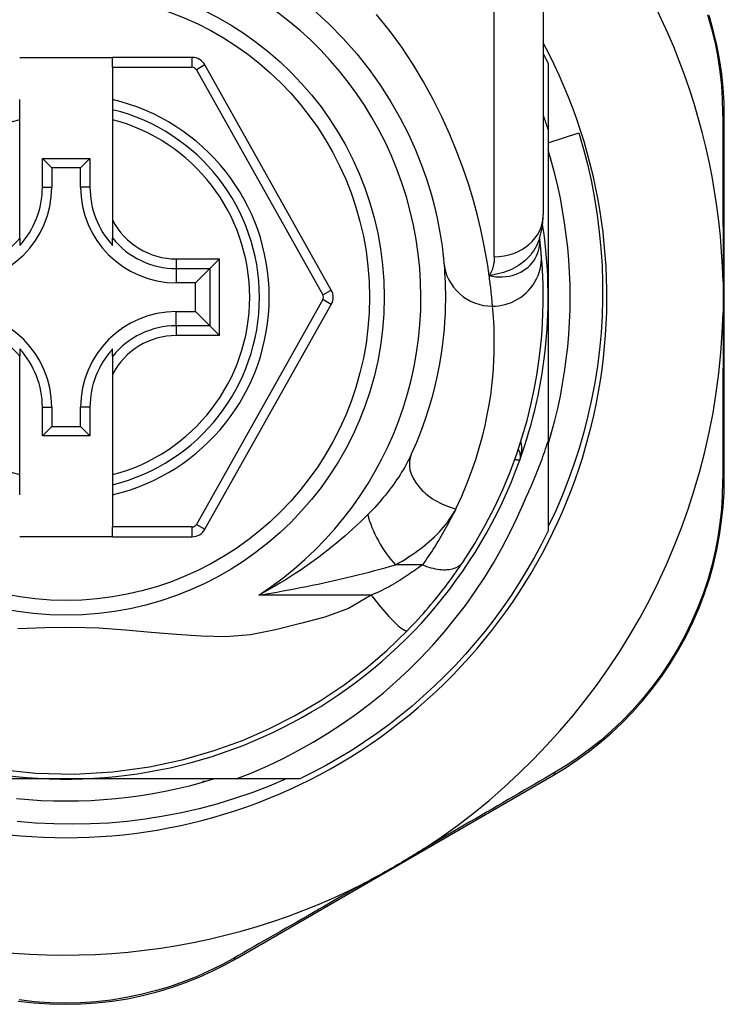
# Model space of a CAD drawing. Header units: inches. Extents: x 17 to 570, y 51 to 268.
# Tile 111 of 256: x 72.588 to 73.155, y 177.29 to 178.083. Entities that reach past the tile are written whole.
import ezdxf

# ---------------------------------------------------------------- set-up
doc = ezdxf.new("R2010")
doc.units = ezdxf.units.IN
doc.header["$MEASUREMENT"] = 0
doc.layers.add('Visible Edges(ANSI)', color=7, linetype='Continuous', lineweight=25)
doc.layers.add('Visible Tangent Edges(ANSI)', color=7, linetype='Continuous', lineweight=25)

msp = doc.modelspace()

# ---------------------------------------------------------------- linework, layer by layer
at = {"layer": 'Visible Edges(ANSI)'}
for p, q in [((73.00889, 178.16281), (73.00889, 177.92555)), ((72.58763, 178.05212), (72.66243, 178.05212)), ((72.72638, 178.05212), (72.66243, 178.05212)), ((72.66243, 178.04424), (72.66243, 178.05212)), ((72.66243, 178.04424), (72.66243, 178.01817)), ((72.83833, 177.8649), (72.73668, 178.04609)), ((73.01283, 178.0472), (73.01283, 177.99414)), ((72.58763, 178.01007), (72.58763, 178.01817)), ((72.66243, 178.01817), (72.66243, 178.01007)), ((72.58763, 178.00194), (72.58763, 178.01007)), ((72.66243, 178.01007), (72.66243, 178.00194)), ((73.15456, 177.71289), (73.15456, 178.00497)), ((72.58763, 177.92096), (72.58763, 178.00194)), ((72.66243, 178.00194), (72.66243, 177.92096)), ((73.01283, 177.99414), (73.01283, 177.85912)), ((73.01283, 177.98337), (73.03744, 177.99131)), ((72.60589, 177.9477), (72.60589, 177.97078)), ((72.60589, 177.97078), (72.61347, 177.9632)), ((72.60589, 177.97078), (72.64418, 177.97078)), ((72.64418, 177.97078), (72.6366, 177.9632)), ((72.64418, 177.97078), (72.64418, 177.9477)), ((73.0148, 177.97103), (73.0148, 177.96912)), ((73.0148, 177.96912), (73.01534, 177.96912)), ((72.61347, 177.9632), (72.61347, 177.9477)), ((72.6366, 177.9632), (72.61347, 177.9632)), ((72.6366, 177.9477), (72.6366, 177.9632)), ((72.58763, 177.90668), (72.58763, 177.92096)), ((72.66243, 177.92096), (72.66243, 177.90668)), ((72.58763, 177.90668), (72.58763, 177.90077)), ((72.66243, 177.90077), (72.66243, 177.90668)), ((73.00597, 177.90637), (73.00597, 177.90642)), ((72.74839, 177.88996), (72.74055, 177.88211)), ((72.74055, 177.88211), (72.72912, 177.87069)), ((72.72912, 177.87069), (72.71362, 177.87069)), ((72.72912, 177.84755), (72.72912, 177.87069)), ((73.01283, 177.85912), (73.01283, 177.7432)), ((72.71362, 177.84755), (72.72912, 177.84755)), ((72.74055, 177.83613), (72.72912, 177.84755)), ((72.73669, 177.67232), (72.83832, 177.85334)), ((72.74055, 177.83613), (72.74839, 177.82828)), ((72.58763, 177.81746), (72.58763, 177.81155)), ((72.66243, 177.81155), (72.66243, 177.81746)), ((72.58763, 177.79728), (72.58763, 177.81155)), ((72.66243, 177.81155), (72.66243, 177.79728)), ((72.58763, 177.7163), (72.58763, 177.79728)), ((72.66243, 177.79728), (72.66243, 177.7163)), ((72.60589, 177.74745), (72.60589, 177.77054)), ((72.61347, 177.77054), (72.61347, 177.75503)), ((72.6366, 177.75503), (72.6366, 177.77054)), ((72.64418, 177.77054), (72.64418, 177.74745)), ((72.60589, 177.74745), (72.61347, 177.75503)), ((72.61347, 177.75503), (72.6366, 177.75503)), ((72.64418, 177.74745), (72.6366, 177.75503)), ((72.64418, 177.74745), (72.60589, 177.74745)), ((73.01283, 177.7432), (73.01283, 177.67103)), ((73.01534, 177.74912), (73.0148, 177.74912)), ((73.0148, 177.74912), (73.0148, 177.74721)), ((72.58763, 177.70817), (72.58763, 177.7163)), ((72.66243, 177.7163), (72.66243, 177.70817)), ((72.58763, 177.70007), (72.58763, 177.70817)), ((72.66243, 177.70817), (72.66243, 177.70007)), ((72.66243, 177.70007), (72.66243, 177.67417)), ((72.66243, 177.66629), (72.66243, 177.67417)), ((72.66243, 177.66629), (72.58763, 177.66629)), ((72.66243, 177.66629), (72.72639, 177.66629)), ((72.76249, 177.327), (73.01706, 177.47439)), ((72.62503, 177.47132), (72.46912, 177.47132)), ((72.76174, 177.47132), (72.62503, 177.47132)), ((72.73694, 177.46935), (72.73503, 177.46935)), ((72.73503, 177.46935), (72.73503, 177.46881)), ((72.81312, 177.47132), (72.76174, 177.47132))]:
    msp.add_line(p, q, dxfattribs=at)
at = {"layer": 'Visible Edges(ANSI)', "flags": 128}
for points in [[(72.82412, 178.09032), (72.83641, 178.07913), (72.848, 178.06738), (72.85884, 178.05515), (72.86887, 178.04252), (72.87804, 178.02959), (72.88633, 178.01649), (72.89375, 178.00337), (72.90033, 177.99036), (72.90609, 177.97762), (72.91103, 177.96529), (72.91518, 177.9535), (72.91857, 177.94242), (72.92132, 177.93215), (72.92352, 177.92276), (72.92523, 177.91428), (72.92652, 177.90676), (72.92746, 177.90024), (72.92812, 177.89477), (72.92856, 177.89039), (72.92886, 177.88714)], [(73.15456, 178.00497), (73.15433, 178.0161), (73.15364, 178.02746), (73.15245, 178.039), (73.15074, 178.05066), (73.14851, 178.06239), (73.14573, 178.07415), (73.1424, 178.08591)], [(73.00889, 178.05511), (73.00906, 178.05479), (73.00923, 178.05446), (73.00939, 178.05413), (73.00956, 178.0538), (73.00972, 178.05347), (73.00989, 178.05314), (73.01006, 178.05281), (73.01022, 178.05249), (73.01039, 178.05216), (73.01055, 178.05183), (73.01072, 178.0515), (73.01088, 178.05117), (73.01104, 178.05084), (73.01121, 178.05051), (73.01137, 178.05018), (73.01153, 178.04985), (73.0117, 178.04952), (73.01186, 178.04919), (73.01202, 178.04886), (73.01218, 178.04853), (73.01234, 178.0482), (73.01251, 178.04787), (73.01267, 178.04753), (73.01283, 178.0472)], [(73.01283, 177.99414), (73.01267, 177.99463), (73.01251, 177.99511), (73.01235, 177.9956), (73.0122, 177.99608), (73.01204, 177.99657), (73.01188, 177.99705), (73.01172, 177.99754), (73.01155, 177.99802), (73.01139, 177.99851), (73.01123, 177.99899), (73.01107, 177.99947), (73.0109, 177.99996), (73.01074, 178.00044), (73.01057, 178.00092), (73.01041, 178.00141), (73.01024, 178.00189), (73.01008, 178.00237), (73.00991, 178.00286), (73.00974, 178.00334), (73.00957, 178.00382), (73.0094, 178.0043), (73.00923, 178.00478), (73.00906, 178.00527), (73.00889, 178.00575)], [(73.03744, 177.99131), (73.04124, 177.97825), (73.04463, 177.9651), (73.0476, 177.95187), (73.05016, 177.93856), (73.05229, 177.92518), (73.054, 177.91174), (73.0553, 177.89826), (73.05616, 177.88475), (73.05661, 177.8712), (73.05663, 177.85764), (73.05622, 177.84408), (73.05539, 177.83051), (73.05412, 177.81697), (73.05243, 177.80349), (73.05032, 177.79009), (73.0478, 177.77677), (73.04485, 177.76354), (73.0415, 177.75042), (73.03773, 177.73742), (73.03355, 177.72453), (73.02897, 177.71179), (73.02399, 177.69918), (73.01861, 177.68673), (73.01283, 177.67444)], [(73.01283, 177.74057), (73.01564, 177.75019), (73.01821, 177.75988), (73.02055, 177.76963), (73.02264, 177.77943), (73.02449, 177.78929), (73.02609, 177.79918), (73.02745, 177.80912), (73.02856, 177.81908), (73.02943, 177.82907), (73.03005, 177.83908), (73.03042, 177.84909), (73.03054, 177.85912), (73.03042, 177.86914), (73.03005, 177.87916), (73.02943, 177.88917), (73.02856, 177.89916), (73.02745, 177.90912), (73.02609, 177.91905), (73.02449, 177.92895), (73.02264, 177.9388), (73.02055, 177.94861), (73.01821, 177.95836), (73.01564, 177.96805), (73.01283, 177.97767)], [(73.00587, 177.90612), (73.00819, 177.91601), (73.00889, 177.92555)], [(73.00727, 177.89437), (73.00724, 177.89471), (73.0072, 177.89507), (73.00717, 177.89544), (73.00713, 177.89582), (73.00709, 177.89622), (73.00705, 177.89663), (73.00701, 177.89705), (73.00697, 177.89749), (73.00692, 177.89794), (73.00687, 177.89841), (73.00683, 177.89889), (73.00677, 177.89938), (73.00672, 177.89989), (73.00666, 177.90041), (73.00661, 177.90095), (73.00654, 177.90149), (73.00648, 177.90206), (73.00642, 177.90263), (73.00635, 177.90322), (73.00628, 177.90383), (73.00621, 177.90444), (73.00613, 177.90507), (73.00605, 177.90572), (73.00597, 177.90637)], [(72.94441, 177.64618), (72.95379, 177.66096), (72.96225, 177.67573), (72.96983, 177.69042), (72.97656, 177.70493), (72.98248, 177.71919), (72.98762, 177.73311), (72.99205, 177.74667), (72.99582, 177.75982), (72.99899, 177.77251), (73.00161, 177.78472), (73.00374, 177.79642), (73.00541, 177.80758), (73.0067, 177.81818), (73.00764, 177.8282), (73.00829, 177.83763), (73.00868, 177.84646), (73.00887, 177.85468), (73.00888, 177.86227), (73.00876, 177.86923), (73.00854, 177.87556), (73.00825, 177.88124), (73.00793, 177.88628), (73.00759, 177.89065), (73.00727, 177.89437)], [(72.92886, 177.88714), (72.92908, 177.88468), (72.9293, 177.88184), (72.92953, 177.87862), (72.92974, 177.87503), (72.92992, 177.87105), (72.93006, 177.86671), (72.93014, 177.862), (72.93014, 177.85694), (72.93006, 177.85152), (72.92987, 177.84576), (72.92954, 177.83966), (72.92906, 177.83322), (72.92841, 177.82645), (72.92755, 177.81935), (72.92648, 177.81192), (72.92516, 177.80416), (72.92357, 177.79608), (72.92167, 177.78771), (72.91946, 177.77906), (72.91689, 177.77017), (72.91396, 177.76106), (72.91063, 177.75175), (72.90689, 177.74227), (72.90271, 177.73265)], [(73.15356, 177.87144), (73.15359, 177.87041), (73.15361, 177.86938), (73.15362, 177.86835), (73.15364, 177.86732), (73.15366, 177.86629), (73.15367, 177.86526), (73.15368, 177.86423), (73.15369, 177.86321), (73.15369, 177.86218), (73.1537, 177.86116), (73.1537, 177.86013), (73.1537, 177.85911), (73.1537, 177.85809), (73.1537, 177.85706), (73.15369, 177.85604), (73.15369, 177.85501), (73.15368, 177.85399), (73.15367, 177.85296), (73.15366, 177.85194), (73.15364, 177.85091), (73.15362, 177.84988), (73.15361, 177.84885), (73.15359, 177.84783), (73.15356, 177.8468)], [(72.99369, 177.69498), (72.99461, 177.69694), (72.99552, 177.69891), (72.99642, 177.70087), (72.99731, 177.70285), (72.99819, 177.70483), (72.99905, 177.70681), (72.99991, 177.70879), (73.00076, 177.71078), (73.00159, 177.71278), (73.00242, 177.71478), (73.00323, 177.71678), (73.00404, 177.71879), (73.00483, 177.7208), (73.00561, 177.72282), (73.00638, 177.72484), (73.00714, 177.72686), (73.00789, 177.72889), (73.00863, 177.73092), (73.00935, 177.73296), (73.01007, 177.735), (73.01078, 177.73704), (73.01147, 177.73909), (73.01216, 177.74114), (73.01283, 177.7432)], [(73.01706, 177.47439), (73.02654, 177.48014), (73.03598, 177.4864), (73.04533, 177.49317), (73.05453, 177.50046), (73.06354, 177.50823), (73.0723, 177.51649), (73.08079, 177.52522), (73.08896, 177.53442), (73.09678, 177.54407), (73.10419, 177.55413), (73.11118, 177.56457), (73.11771, 177.57533), (73.12376, 177.58638), (73.12929, 177.59765), (73.13427, 177.60911), (73.13868, 177.62071), (73.14252, 177.63238), (73.14581, 177.64409), (73.14854, 177.6558), (73.15075, 177.66747), (73.15244, 177.67905), (73.15363, 177.6905), (73.15433, 177.7018), (73.15456, 177.71289)], [(72.76174, 177.47132), (72.77453, 177.47641), (72.78715, 177.48193), (72.79958, 177.48787), (72.81182, 177.49422), (72.82384, 177.50099), (72.83565, 177.50818), (72.84721, 177.51576), (72.8585, 177.52372), (72.86951, 177.53206), (72.88022, 177.54075), (72.89063, 177.5498), (72.90073, 177.5592), (72.91051, 177.56894), (72.91996, 177.57901), (72.92907, 177.58941), (72.93782, 177.60011), (72.9462, 177.61109), (72.95419, 177.62235), (72.96179, 177.63386), (72.96899, 177.64563), (72.97579, 177.65763), (72.98217, 177.66987), (72.98814, 177.68232), (72.99369, 177.69498)], [(73.01283, 177.67103), (73.00745, 177.66032), (73.00177, 177.64976), (72.9958, 177.63936), (72.98954, 177.62914), (72.98301, 177.61909), (72.97619, 177.60922), (72.96911, 177.59955), (72.96175, 177.59008), (72.95414, 177.58082), (72.94627, 177.57177), (72.93815, 177.56295), (72.9298, 177.55436), (72.9212, 177.546), (72.91238, 177.53788), (72.90333, 177.53001), (72.89407, 177.5224), (72.8846, 177.51505), (72.87493, 177.50796), (72.86507, 177.50114), (72.85502, 177.49461), (72.84479, 177.48835), (72.83439, 177.48238), (72.82383, 177.4767), (72.81312, 177.47132)], [(72.89967, 177.59094), (72.90182, 177.59316), (72.90396, 177.5954), (72.90609, 177.59768), (72.90821, 177.59997), (72.91032, 177.60229), (72.9124, 177.60463), (72.91447, 177.60698), (72.91651, 177.60934), (72.91851, 177.6117), (72.92049, 177.61406), (72.92243, 177.61642), (72.92434, 177.61878), (72.92621, 177.62113), (72.92805, 177.62348), (72.92985, 177.62581), (72.93162, 177.62814), (72.93335, 177.63046), (72.93505, 177.63276), (72.93671, 177.63505), (72.93833, 177.63733), (72.93991, 177.63958), (72.94146, 177.64181), (72.94296, 177.64401), (72.94441, 177.64618)], [(72.56968, 177.47927), (72.60026, 177.47606), (72.63141, 177.47532), (72.66249, 177.47711), (72.69219, 177.48118), (72.7194, 177.48704), (72.7442, 177.49423), (72.76693, 177.50244), (72.78821, 177.51167), (72.80879, 177.5221), (72.82936, 177.53416), (72.8488, 177.54722), (72.86635, 177.56055), (72.88297, 177.57483), (72.89967, 177.59094)], [(72.58499, 177.45559), (72.59498, 177.45472), (72.60499, 177.4541), (72.61501, 177.45373), (72.62503, 177.45361), (72.63506, 177.45373), (72.64508, 177.4541), (72.65508, 177.45472), (72.66507, 177.45559), (72.67503, 177.4567), (72.68497, 177.45806), (72.69486, 177.45966), (72.70472, 177.46151), (72.71452, 177.4636), (72.72427, 177.46594), (72.73396, 177.46851), (72.74358, 177.47132)], [(72.80195, 177.47132), (72.78835, 177.46558), (72.77454, 177.4603), (72.76054, 177.4555), (72.74638, 177.45119), (72.7321, 177.44738), (72.71771, 177.44408), (72.70323, 177.44127), (72.68867, 177.43897), (72.67403, 177.43718), (72.65935, 177.4359), (72.64462, 177.43512), (72.62986, 177.43486), (72.61509, 177.43511), (72.60032, 177.43588), (72.58557, 177.43717)], [(72.91314, 177.41538), (72.91121, 177.41413), (72.90926, 177.41289), (72.9073, 177.41167), (72.90535, 177.41046), (72.90336, 177.40924), (72.90136, 177.40803), (72.89936, 177.40682), (72.89736, 177.40563), (72.89537, 177.40445), (72.89341, 177.40329), (72.89144, 177.40215), (72.88948, 177.401), (72.88751, 177.39987), (72.88554, 177.39874), (72.88356, 177.39761), (72.88157, 177.39648), (72.87958, 177.39537), (72.87758, 177.39425), (72.87553, 177.39312), (72.87346, 177.39199), (72.87138, 177.39087), (72.86929, 177.38975), (72.86721, 177.38866), (72.86514, 177.38759)], [(72.58652, 177.29254), (72.59901, 177.29112), (72.61161, 177.29026), (72.62426, 177.28996), (72.63691, 177.29023), (72.64951, 177.29107), (72.662, 177.29248), (72.67432, 177.29446), (72.68642, 177.29699), (72.69827, 177.30002), (72.70983, 177.30352), (72.72109, 177.30747), (72.73201, 177.31182), (72.74257, 177.31655), (72.75274, 177.32162), (72.76249, 177.327)]]:
    msp.add_lwpolyline(points, dxfattribs=at)
at = {"layer": 'Visible Edges(ANSI)'}
msp.add_circle((72.62503, 177.85912), 0.25591, dxfattribs=at)
for centre, radius, start, end in [((72.62418, 177.85912), 0.52953, 1.33308, 43.40464), ((72.62503, 177.85912), 0.43504, 151.92751, 28.07249), ((72.72638, 178.04031), 0.01181, 29.29123, 90), ((72.62503, 177.85912), 0.15551, 283.91643, 76.08357), ((72.53645, 177.9477), 0.07702, 270, 0), ((72.53645, 177.9477), 0.06944, 317.48259, 0), ((72.71362, 177.9477), 0.07702, 180, 270), ((72.71362, 177.9477), 0.06944, 180, 222.51741), ((72.62503, 177.85912), 0.3878, 171.33391, 340.21195), ((72.62503, 177.85912), 0.3878, 340.21195, 8.66609), ((72.82802, 177.85912), 0.01181, 330.68681, 29.29123), ((72.53645, 177.77054), 0.07702, 0, 90), ((72.71362, 177.77054), 0.07702, 90, 180), ((72.62418, 177.85912), 0.52953, 303.07249, 358.66692), ((72.53645, 177.77054), 0.06944, 0, 42.51741), ((72.71362, 177.77054), 0.06944, 137.48259, 180), ((72.98067, 177.73117), 0.00984, 340.21195, 33.93658), ((72.72639, 177.6781), 0.01181, 270, 330.68681), ((72.62418, 177.85912), 0.52953, 251.08535, 297.06854)]:
    msp.add_arc(centre, radius, start, end, dxfattribs=at)
at = {"layer": 'Visible Tangent Edges(ANSI)'}
for p, q in [((72.96952, 177.89166), (72.96952, 178.16281)), ((72.72638, 178.04424), (72.72638, 178.05212)), ((72.66243, 178.04424), (72.72638, 178.04424)), ((72.73668, 178.04609), (72.72982, 178.04223)), ((72.72982, 178.04223), (72.83146, 177.86105)), ((72.60589, 177.9477), (72.61347, 177.9477)), ((72.64418, 177.9477), (72.6366, 177.9477)), ((72.71362, 177.88996), (72.74839, 177.88996)), ((72.71362, 177.88996), (72.71362, 177.88211)), ((72.74839, 177.82828), (72.74839, 177.88996)), ((72.71362, 177.88211), (72.74055, 177.88211)), ((72.71362, 177.88211), (72.71362, 177.87069)), ((72.74055, 177.88211), (72.74055, 177.83613)), ((72.83146, 177.86105), (72.83833, 177.8649)), ((72.83146, 177.85719), (72.72982, 177.67618)), ((72.83832, 177.85334), (72.83146, 177.85719)), ((72.71362, 177.83613), (72.71362, 177.84755)), ((72.71362, 177.83613), (72.71362, 177.82828)), ((72.74055, 177.83613), (72.71362, 177.83613)), ((72.74839, 177.82828), (72.71362, 177.82828)), ((72.60589, 177.77054), (72.61347, 177.77054)), ((72.64418, 177.77054), (72.6366, 177.77054)), ((72.72639, 177.67417), (72.66243, 177.67417)), ((72.72639, 177.66629), (72.72639, 177.67417)), ((72.72982, 177.67618), (72.73669, 177.67232)), ((72.91166, 177.64372), (72.88999, 177.64372)), ((72.87051, 177.61941), (72.77999, 177.61941))]:
    msp.add_line(p, q, dxfattribs=at)
at = {"layer": 'Visible Tangent Edges(ANSI)', "flags": 128}
for points in [[(72.96538, 177.87659), (72.96422, 177.88456), (72.96275, 177.89342), (72.96093, 177.90314), (72.9587, 177.91366), (72.956, 177.92494), (72.95278, 177.93693), (72.94896, 177.94956), (72.94451, 177.9627), (72.93943, 177.97626), (72.93371, 177.99013), (72.92733, 178.00419), (72.92028, 178.01835), (72.91255, 178.03248), (72.90413, 178.04649), (72.89502, 178.06026), (72.88524, 178.07372), (72.87485, 178.08679)], [(73.14109, 178.0866), (73.14437, 178.07509), (73.14712, 178.06358), (73.14934, 178.0521), (73.15104, 178.0407), (73.15224, 178.02941), (73.15297, 178.01829), (73.15323, 178.0074)], [(73.15323, 178.0074), (73.15325, 178.00217), (73.15328, 177.99689), (73.1533, 177.99157), (73.15332, 177.98621), (73.15334, 177.98081), (73.15336, 177.97537), (73.15337, 177.96988), (73.15339, 177.96436), (73.15341, 177.9588), (73.15343, 177.9532), (73.15344, 177.94756), (73.15346, 177.94188), (73.15347, 177.93618), (73.15348, 177.93043), (73.1535, 177.92466), (73.15351, 177.91885), (73.15352, 177.91301), (73.15353, 177.90713), (73.15354, 177.90123), (73.15354, 177.8953), (73.15355, 177.88936), (73.15356, 177.8834), (73.15356, 177.87742), (73.15356, 177.87144)], [(73.00587, 177.90613), (73.00518, 177.90418), (73.00437, 177.90226), (73.00346, 177.90038), (73.00244, 177.89854), (73.00132, 177.89676), (73.0001, 177.89503), (72.99878, 177.89335), (72.99737, 177.89175), (72.99587, 177.89021), (72.99429, 177.88873), (72.99262, 177.88733), (72.99088, 177.88601), (72.98906, 177.88476), (72.98717, 177.8836), (72.98522, 177.88253), (72.98322, 177.88155), (72.98116, 177.88065), (72.97905, 177.87983), (72.97689, 177.8791), (72.97468, 177.87845), (72.97242, 177.87787), (72.97011, 177.87737), (72.96777, 177.87694), (72.96538, 177.87659)], [(72.96538, 177.87659), (72.96812, 177.87601), (72.97084, 177.87564), (72.97354, 177.87547), (72.9762, 177.8755), (72.97881, 177.87571), (72.98136, 177.8761), (72.98384, 177.87667), (72.98624, 177.87741), (72.98855, 177.87831), (72.99075, 177.87937), (72.99284, 177.88057), (72.9948, 177.88192), (72.99663, 177.88338), (72.99831, 177.88497), (72.99985, 177.88667), (73.00124, 177.88847), (73.00246, 177.89036), (73.00351, 177.89232), (73.00438, 177.89435), (73.00508, 177.89643), (73.0056, 177.89856), (73.00594, 177.90073), (73.0061, 177.90291), (73.00607, 177.9051)], [(73.00607, 177.9051), (73.00606, 177.90517), (73.00606, 177.90524), (73.00606, 177.90531), (73.00605, 177.90538), (73.00605, 177.90545), (73.00604, 177.90551), (73.00604, 177.90558), (73.00604, 177.90564), (73.00603, 177.9057), (73.00603, 177.90575), (73.00602, 177.90581), (73.00602, 177.90586), (73.00602, 177.90591), (73.00601, 177.90596), (73.00601, 177.90601), (73.006, 177.90606), (73.006, 177.9061), (73.006, 177.90615), (73.00599, 177.90619), (73.00599, 177.90623), (73.00598, 177.90627), (73.00598, 177.9063), (73.00598, 177.90634), (73.00597, 177.90637)], [(72.96806, 177.85189), (72.97052, 177.85197), (72.97303, 177.85221), (72.97557, 177.85262), (72.97814, 177.85321), (72.98071, 177.85398), (72.98327, 177.85495), (72.9858, 177.8561), (72.98827, 177.85745), (72.99065, 177.85898), (72.99294, 177.86069), (72.99511, 177.86258), (72.99714, 177.86462), (72.99901, 177.8668), (73.0007, 177.86911), (73.00222, 177.87151), (73.00354, 177.874), (73.00467, 177.87655), (73.0056, 177.87914), (73.00634, 177.88175), (73.00688, 177.88435), (73.00723, 177.88693), (73.00741, 177.88947), (73.00741, 177.89195), (73.00727, 177.89437)], [(72.96952, 177.89166), (72.96951, 177.89096), (72.96949, 177.89028), (72.96946, 177.88959), (72.96941, 177.88892), (72.96935, 177.88824), (72.96927, 177.88757), (72.96918, 177.88691), (72.96908, 177.88625), (72.96896, 177.8856), (72.96883, 177.88495), (72.96868, 177.88431), (72.96851, 177.88368), (72.96834, 177.88305), (72.96814, 177.88243), (72.96793, 177.88181), (72.96771, 177.8812), (72.96747, 177.8806), (72.96722, 177.88001), (72.96695, 177.87942), (72.96667, 177.87884), (72.96637, 177.87826), (72.96605, 177.8777), (72.96573, 177.87714), (72.96538, 177.87659)], [(72.96806, 177.85189), (72.96802, 177.85248), (72.96797, 177.8531), (72.96791, 177.85377), (72.96785, 177.85447), (72.96779, 177.85521), (72.96772, 177.856), (72.96765, 177.85682), (72.96757, 177.85768), (72.96748, 177.85858), (72.96739, 177.85951), (72.9673, 177.86049), (72.96719, 177.8615), (72.96708, 177.86255), (72.96697, 177.86364), (72.96685, 177.86477), (72.96671, 177.86594), (72.96658, 177.86714), (72.96643, 177.86838), (72.96628, 177.86965), (72.96612, 177.87097), (72.96595, 177.87232), (72.96577, 177.8737), (72.96558, 177.87513), (72.96538, 177.87659)], [(72.93854, 177.68887), (72.94326, 177.69902), (72.94749, 177.70902), (72.95124, 177.71884), (72.95455, 177.72846), (72.95745, 177.73784), (72.95995, 177.74697), (72.96209, 177.7558), (72.96389, 177.76433), (72.96537, 177.77252), (72.96659, 177.78036), (72.96755, 177.78785), (72.96829, 177.795), (72.96883, 177.80179), (72.9692, 177.80823), (72.96942, 177.8143), (72.96951, 177.82002), (72.96951, 177.82537), (72.96942, 177.83033), (72.96926, 177.83492), (72.96905, 177.83911), (72.96882, 177.8429), (72.96856, 177.8463), (72.96831, 177.8493), (72.96806, 177.85189)], [(73.15356, 177.8468), (73.15356, 177.84081), (73.15356, 177.83482), (73.15355, 177.82885), (73.15354, 177.8229), (73.15354, 177.81696), (73.15353, 177.81105), (73.15352, 177.80517), (73.15351, 177.79932), (73.1535, 177.7935), (73.15348, 177.78771), (73.15347, 177.78194), (73.15346, 177.77622), (73.15344, 177.77052), (73.15343, 177.76486), (73.15341, 177.75923), (73.15339, 177.75365), (73.15337, 177.7481), (73.15335, 177.74258), (73.15334, 177.73712), (73.15332, 177.73169), (73.15329, 177.72631), (73.15327, 177.72098), (73.15325, 177.71569), (73.15323, 177.71045)], [(72.98993, 177.72783), (72.99014, 177.72844), (72.99034, 177.72906), (72.99052, 177.72968), (72.9907, 177.7303), (72.99085, 177.73093), (72.991, 177.73156), (72.99113, 177.73219), (72.99124, 177.73283), (72.99134, 177.73346), (72.99143, 177.7341), (72.9915, 177.73474), (72.99155, 177.73538), (72.99159, 177.73602), (72.99161, 177.73666), (72.99162, 177.73729), (72.99161, 177.73793), (72.99158, 177.73856), (72.99154, 177.7392), (72.99147, 177.73983), (72.99139, 177.74045), (72.99129, 177.74107), (72.99117, 177.74169), (72.99103, 177.7423), (72.99087, 177.7429)], [(72.90271, 177.73265), (72.90175, 177.7306), (72.90074, 177.72855), (72.89968, 177.72648), (72.89856, 177.72441), (72.8974, 177.72233), (72.89619, 177.72026), (72.89494, 177.71818), (72.89365, 177.71612), (72.89231, 177.71405), (72.89093, 177.712), (72.88951, 177.70994), (72.88806, 177.7079), (72.88656, 177.70586), (72.88503, 177.70384), (72.88346, 177.70181), (72.88185, 177.6998), (72.8802, 177.6978), (72.87851, 177.6958), (72.87679, 177.69382), (72.87504, 177.69185), (72.87325, 177.68989), (72.87143, 177.68795), (72.86957, 177.68602), (72.86769, 177.68411)], [(72.98604, 177.72866), (72.98634, 177.72859), (72.98663, 177.72853), (72.98691, 177.72847), (72.98718, 177.72842), (72.98744, 177.72836), (72.98768, 177.72831), (72.98792, 177.72826), (72.98814, 177.72821), (72.98835, 177.72817), (72.98855, 177.72813), (72.98874, 177.72809), (72.98891, 177.72805), (72.98907, 177.72802), (72.98922, 177.72798), (72.98935, 177.72796), (72.98947, 177.72793), (72.98958, 177.72791), (72.98967, 177.72789), (72.98975, 177.72787), (72.98981, 177.72786), (72.98986, 177.72785), (72.9899, 177.72784), (72.98992, 177.72784), (72.98993, 177.72783)], [(73.15323, 177.71045), (73.15296, 177.6996), (73.15223, 177.68855), (73.15103, 177.67734), (73.14934, 177.66601), (73.14715, 177.65459), (73.14444, 177.64314), (73.1412, 177.63168), (73.13743, 177.62025), (73.13309, 177.6089), (73.1282, 177.59769), (73.12278, 177.58665), (73.11686, 177.57584), (73.11046, 177.5653), (73.10363, 177.55507), (73.09637, 177.54521), (73.08874, 177.53575), (73.08075, 177.52673), (73.07245, 177.51816), (73.06389, 177.51006), (73.0551, 177.50242), (73.04612, 177.49527), (73.03699, 177.4886), (73.02777, 177.48244), (73.01851, 177.47677)], [(72.88999, 177.64372), (72.89271, 177.64523), (72.89538, 177.64679), (72.89801, 177.64838), (72.90059, 177.65001), (72.90312, 177.65168), (72.90559, 177.65338), (72.90801, 177.65512), (72.91037, 177.65688), (72.91267, 177.65868), (72.91491, 177.66051), (72.91709, 177.66237), (72.9192, 177.66425), (72.92125, 177.66617), (72.92323, 177.66812), (72.92513, 177.67009), (72.92697, 177.67209), (72.92872, 177.67411), (72.9304, 177.67617), (72.93199, 177.67824), (72.9335, 177.68034), (72.93491, 177.68245), (72.93622, 177.68458), (72.93743, 177.68672), (72.93854, 177.68887)], [(72.93854, 177.68887), (72.93763, 177.68702), (72.9367, 177.68516), (72.93575, 177.6833), (72.93479, 177.68143), (72.93381, 177.67956), (72.93281, 177.67769), (72.93179, 177.67582), (72.93075, 177.67394), (72.9297, 177.67206), (72.92863, 177.67017), (72.92754, 177.66829), (72.92643, 177.6664), (72.9253, 177.66451), (72.92416, 177.66262), (72.92299, 177.66073), (72.92181, 177.65884), (72.92061, 177.65695), (72.91939, 177.65506), (72.91815, 177.65317), (72.91689, 177.65128), (72.91561, 177.64939), (72.91432, 177.6475), (72.913, 177.64561), (72.91166, 177.64372)], [(72.86769, 177.68411), (72.86481, 177.68126), (72.86185, 177.6784), (72.85882, 177.67553), (72.8557, 177.67265), (72.85251, 177.66978), (72.84925, 177.6669), (72.84593, 177.66404), (72.84253, 177.66119), (72.83908, 177.65836), (72.83556, 177.65555), (72.83198, 177.65276), (72.82834, 177.65), (72.82464, 177.64726), (72.82088, 177.64455), (72.81706, 177.64187), (72.81317, 177.63922), (72.80923, 177.6366), (72.80522, 177.63402), (72.80115, 177.63147), (72.79703, 177.62897), (72.79285, 177.62651), (72.78862, 177.6241), (72.78433, 177.62173), (72.77999, 177.61941)], [(72.77999, 177.61941), (72.78484, 177.6202), (72.78967, 177.621), (72.79449, 177.62183), (72.79929, 177.62268), (72.80408, 177.62355), (72.80885, 177.62445), (72.8136, 177.62536), (72.81833, 177.6263), (72.82304, 177.62725), (72.82773, 177.62823), (72.83239, 177.62922), (72.83703, 177.63024), (72.84164, 177.63127), (72.84623, 177.63232), (72.85079, 177.63339), (72.85532, 177.63448), (72.85982, 177.63559), (72.86429, 177.63672), (72.86871, 177.63785), (72.87309, 177.63901), (72.87741, 177.64017), (72.88167, 177.64134), (72.88587, 177.64253), (72.88999, 177.64372)], [(72.91166, 177.64372), (72.91035, 177.64274), (72.909, 177.64176), (72.90762, 177.64076), (72.9062, 177.63974), (72.90474, 177.63872), (72.90325, 177.6377), (72.90173, 177.63666), (72.90017, 177.63562), (72.89859, 177.63458), (72.89697, 177.63353), (72.89532, 177.63248), (72.89364, 177.63142), (72.89193, 177.63036), (72.89019, 177.6293), (72.88841, 177.62824), (72.88661, 177.62719), (72.88478, 177.62613), (72.88293, 177.62507), (72.88101, 177.62404), (72.87903, 177.62304), (72.87698, 177.62207), (72.87488, 177.62114), (72.87272, 177.62026), (72.87051, 177.61941)], [(72.91166, 177.64372), (72.91334, 177.64305), (72.91503, 177.64244), (72.91674, 177.64188), (72.91846, 177.64138), (72.92018, 177.64094), (72.9219, 177.64056), (72.9236, 177.64026), (72.92528, 177.64003), (72.92693, 177.63987), (72.92855, 177.63979), (72.93012, 177.63979), (72.93165, 177.63986), (72.93312, 177.64001), (72.93453, 177.64024), (72.93588, 177.64054), (72.93715, 177.64092), (72.93835, 177.64137), (72.93946, 177.64189), (72.9405, 177.64247), (72.94145, 177.64311), (72.94232, 177.6438), (72.94311, 177.64455), (72.9438, 177.64535), (72.94441, 177.64618)], [(72.87051, 177.61941), (72.85228, 177.60865), (72.83322, 177.60158), (72.81354, 177.59637), (72.79344, 177.59129), (72.77328, 177.58724), (72.75338, 177.58582), (72.73363, 177.58616), (72.71372, 177.58754), (72.69346, 177.58936), (72.67265, 177.59117), (72.65117, 177.59261), (72.62945, 177.59335), (72.60783, 177.59309), (72.58614, 177.59221)], [(72.87051, 177.61941), (72.87198, 177.61747), (72.87349, 177.61551), (72.87505, 177.61354), (72.87663, 177.61156), (72.87825, 177.60959), (72.87987, 177.60766), (72.8815, 177.60576), (72.88312, 177.60393), (72.88472, 177.60216), (72.88629, 177.60049), (72.88781, 177.59892), (72.88927, 177.59746), (72.89066, 177.59612), (72.89198, 177.59493), (72.89321, 177.59387), (72.89434, 177.59297), (72.89538, 177.59221), (72.89631, 177.59161), (72.89713, 177.59115), (72.89785, 177.59084), (72.89846, 177.59067), (72.89896, 177.59064), (72.89937, 177.59073), (72.89967, 177.59094)], [(73.01851, 177.47677), (73.01444, 177.47439), (73.01034, 177.47199), (73.0062, 177.46958), (73.00204, 177.46714), (72.99784, 177.46469), (72.99361, 177.46222), (72.98936, 177.45974), (72.98507, 177.45724), (72.98076, 177.45472), (72.97642, 177.45219), (72.97205, 177.44965), (72.96766, 177.44709), (72.96324, 177.44451), (72.9588, 177.44192), (72.95433, 177.43932), (72.94984, 177.43671), (72.94532, 177.43408), (72.94079, 177.43144), (72.93623, 177.42879), (72.93165, 177.42613), (72.92705, 177.42346), (72.92243, 177.42078), (72.91779, 177.41808), (72.91314, 177.41538)], [(72.86514, 177.38759), (72.86051, 177.38492), (72.85588, 177.38224), (72.85127, 177.37958), (72.84667, 177.37693), (72.84209, 177.37429), (72.83754, 177.37166), (72.833, 177.36905), (72.82849, 177.36645), (72.824, 177.36386), (72.81953, 177.36129), (72.81508, 177.35873), (72.81066, 177.35618), (72.80626, 177.35365), (72.80189, 177.35114), (72.79754, 177.34864), (72.79321, 177.34615), (72.78892, 177.34369), (72.78465, 177.34124), (72.78041, 177.3388), (72.77621, 177.33639), (72.77203, 177.33399), (72.76789, 177.33162), (72.76378, 177.32926), (72.7597, 177.32692)], [(72.7597, 177.32692), (72.75014, 177.3217), (72.74017, 177.31678), (72.72982, 177.31219), (72.71911, 177.30796), (72.70808, 177.30413), (72.69675, 177.30072), (72.68514, 177.29778), (72.67329, 177.29533), (72.66122, 177.2934), (72.64899, 177.29203), (72.63666, 177.29122), (72.62427, 177.29095), (72.61188, 177.29124), (72.59954, 177.29207), (72.58731, 177.29345)]]:
    msp.add_lwpolyline(points, dxfattribs=at)
at = {"layer": 'Visible Tangent Edges(ANSI)'}
msp.add_circle((72.62503, 177.85912), 0.24409, dxfattribs=at)
for centre, radius, start, end in [((72.62503, 177.85912), 0.28543, 302.8812, 237.1188), ((72.72638, 178.04031), 0.00394, 29.29123, 90), ((72.62503, 177.85912), 0.16339, 283.23324, 76.76676), ((72.62503, 177.85912), 0.14764, 104.67485, 255.32515), ((72.62503, 177.85912), 0.14764, 284.67485, 75.32515), ((72.71362, 177.9477), 0.05775, 207.58522, 270), ((72.53645, 177.9477), 0.06559, 270, 321.29033), ((72.71362, 177.9477), 0.06559, 218.70967, 270), ((72.82802, 177.85912), 0.00394, 330.68681, 29.29123), ((72.53645, 177.77054), 0.06559, 38.70967, 90), ((72.71362, 177.77054), 0.06559, 90, 141.29033), ((72.71362, 177.77054), 0.05775, 90, 152.41478), ((72.72639, 177.6781), 0.00394, 270, 330.68681)]:
    msp.add_arc(centre, radius, start, end, dxfattribs=at)
for centre, major_axis, ratio, start_param, end_param in [((73.14456, 178.00497), (0.01, 0), 0.487954, 0, 0.52137), ((72.96952, 177.92555), (0.03937, 0), 0.860915, 4.712389, 6.283185), ((73.20238, 177.91914), (-0.19646, -0.01245), 0.394768, 0.00408, 0.020515), ((72.96806, 177.89076), (-0.0392, -0.00362), 0.987056, 0, 1.480007), ((72.93854, 177.71633), (-0.03583, 0.01632), 0.663135, 0, 1.864107), ((73.14456, 177.71289), (0.01, 0), 0.488859, 5.761481, 6.283185), ((72.88999, 177.66802), (0.01985, -0.034), 0.367954, 4.019795, 5.274641), ((73.01205, 177.48304), (0.00501, -0.00865), 0.491578, 0, 0.522713), ((72.75748, 177.33565), (0.00501, -0.00865), 0.490887, 5.760729, 6.283185)]:
    msp.add_ellipse(centre, major_axis=major_axis, ratio=ratio, start_param=start_param, end_param=end_param, dxfattribs=at)

doc.saveas('drawing.dxf')
